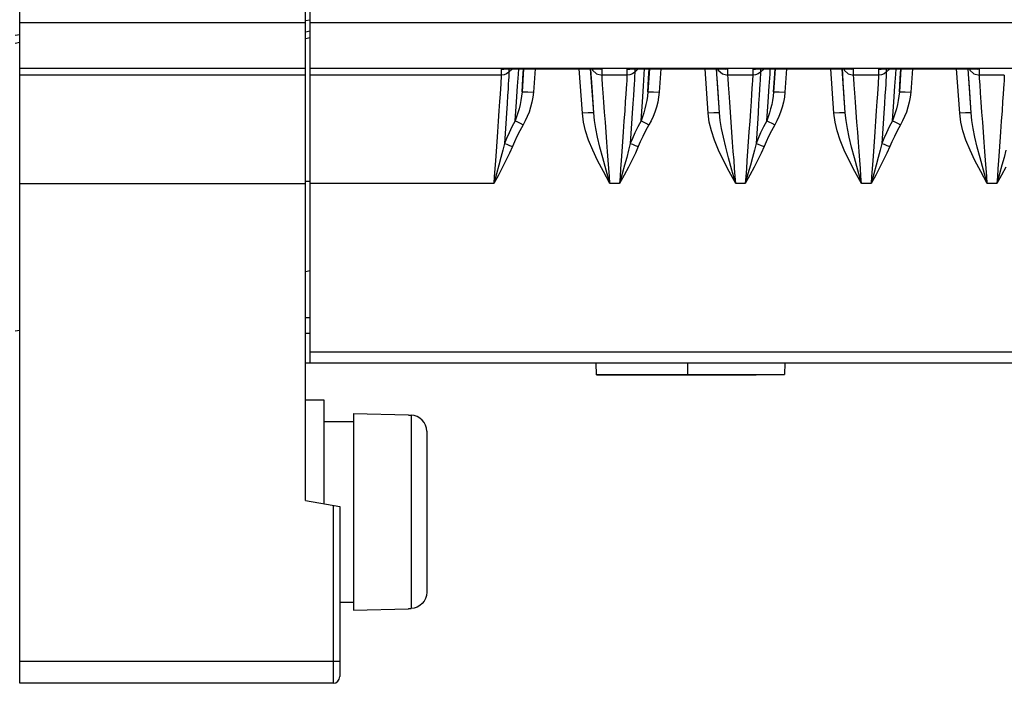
# Model space of a CAD drawing. Header units: millimetres. Extents: x 0 to 700, y 0 to 600.
# Tile 17 of 65: x 78 to 121, y 212 to 241. Entities that reach past the tile are written whole.
import ezdxf

# ---------------------------------------------------------------- set-up
doc = ezdxf.new("R2010")
doc.units = ezdxf.units.MM
doc.header["$LTSCALE"] = 39.111111
doc.layers.get('0').update_dxf_attribs({"linetype": 'CONTINUOUS'})

msp = doc.modelspace()

# ---------------------------------------------------------------- linework, layer by layer
at = {"color": 7, "linetype": 'CONTINUOUS'}
for p, q in [((77.795, 211.854), (77.795, 395.854)), ((90.295, 219.854), (90.295, 395.854)), ((90.495, 225.854), (90.495, 395.854)), ((77.795, 240.752), (90.295, 240.752)), ((90.295, 240.839), (90.476, 240.87)), ((90.495, 240.752), (160.087, 240.752)), ((90.295, 240.348), (90.495, 240.381)), ((77.795, 240.216), (77.595, 240.182)), ((77.795, 239.875), (77.595, 239.84)), ((90.495, 240.075), (90.295, 240.04)), ((77.795, 238.755), (90.295, 238.755)), ((90.495, 238.755), (159.955, 238.755)), ((98.848, 238.722), (98.848, 238.442)), ((98.848, 238.722), (98.915, 238.719)), ((98.848, 238.722), (98.881, 238.717)), ((98.848, 238.722), (103.261, 238.722)), ((98.881, 238.717), (98.923, 238.715)), ((98.915, 238.719), (98.93, 238.719)), ((98.923, 238.715), (98.971, 238.717)), ((98.93, 238.719), (103.179, 238.719)), ((98.971, 238.717), (98.988, 238.719)), ((99.189, 238.576), (99.088, 238.503)), ((99.189, 238.555), (99.187, 238.514)), ((99.189, 238.719), (99.189, 238.576)), ((99.189, 238.576), (99.342, 238.719)), ((99.189, 238.576), (99.189, 238.555)), ((99.603, 238.489), (99.617, 238.719)), ((99.829, 238.719), (99.759, 237.716)), ((99.797, 238.296), (99.824, 238.719)), ((100.329, 238.719), (100.258, 237.707)), ((102.397, 236.789), (102.262, 238.719)), ((102.895, 236.798), (102.761, 238.719)), ((102.785, 238.493), (102.772, 238.719)), ((102.825, 238.719), (102.841, 238.672)), ((102.841, 238.672), (103.022, 238.503)), ((103.101, 238.721), (103.178, 238.715)), ((103.178, 238.715), (103.261, 238.722)), ((103.179, 238.719), (103.261, 238.722)), ((103.261, 238.442), (103.261, 238.722)), ((104.348, 238.722), (104.348, 238.442)), ((104.348, 238.722), (104.381, 238.717)), ((104.348, 238.722), (108.761, 238.722)), ((104.348, 238.722), (104.415, 238.719)), ((104.381, 238.717), (104.423, 238.715)), ((104.415, 238.719), (104.43, 238.719)), ((104.423, 238.715), (104.471, 238.717)), ((104.43, 238.719), (108.679, 238.719)), ((104.471, 238.717), (104.488, 238.719)), ((104.689, 238.576), (104.588, 238.503)), ((104.689, 238.555), (104.687, 238.514)), ((104.689, 238.719), (104.689, 238.576)), ((104.689, 238.576), (104.842, 238.719)), ((104.689, 238.576), (104.689, 238.555)), ((105.103, 238.489), (105.117, 238.719)), ((105.329, 238.719), (105.259, 237.716)), ((105.297, 238.296), (105.324, 238.719)), ((105.829, 238.719), (105.758, 237.707)), ((107.897, 236.789), (107.762, 238.719)), ((108.395, 236.798), (108.261, 238.719)), ((108.285, 238.493), (108.272, 238.719)), ((108.325, 238.719), (108.341, 238.672)), ((108.341, 238.672), (108.522, 238.503)), ((108.601, 238.721), (108.678, 238.715)), ((108.678, 238.715), (108.761, 238.722)), ((108.679, 238.719), (108.761, 238.722)), ((108.761, 238.442), (108.761, 238.722)), ((109.848, 238.722), (109.848, 238.442)), ((109.848, 238.722), (109.881, 238.717)), ((109.848, 238.722), (114.261, 238.722)), ((109.848, 238.722), (109.915, 238.719)), ((109.881, 238.717), (109.923, 238.715)), ((109.915, 238.719), (109.93, 238.719)), ((109.923, 238.715), (109.971, 238.717)), ((109.93, 238.719), (114.179, 238.719)), ((109.971, 238.717), (109.988, 238.719)), ((110.189, 238.576), (110.088, 238.503)), ((110.189, 238.555), (110.187, 238.514)), ((110.189, 238.719), (110.189, 238.576)), ((110.189, 238.576), (110.342, 238.719)), ((110.189, 238.576), (110.189, 238.555)), ((110.603, 238.489), (110.617, 238.719)), ((110.829, 238.719), (110.759, 237.716)), ((110.797, 238.296), (110.824, 238.719)), ((111.329, 238.719), (111.258, 237.707)), ((113.397, 236.789), (113.262, 238.719)), ((113.895, 236.798), (113.761, 238.719)), ((113.785, 238.493), (113.772, 238.719)), ((113.825, 238.719), (113.841, 238.672)), ((113.841, 238.672), (114.022, 238.503)), ((114.101, 238.721), (114.178, 238.715)), ((114.178, 238.715), (114.261, 238.722)), ((114.179, 238.719), (114.261, 238.722)), ((114.261, 238.442), (114.261, 238.722)), ((115.348, 238.722), (115.348, 238.442)), ((115.348, 238.722), (115.381, 238.717)), ((115.348, 238.722), (119.761, 238.722)), ((115.348, 238.722), (115.415, 238.719)), ((115.381, 238.717), (115.423, 238.715)), ((115.415, 238.719), (115.43, 238.719)), ((115.423, 238.715), (115.471, 238.717)), ((115.43, 238.719), (119.679, 238.719)), ((115.471, 238.717), (115.488, 238.719)), ((115.689, 238.576), (115.588, 238.503)), ((115.689, 238.555), (115.687, 238.514)), ((115.689, 238.719), (115.689, 238.576)), ((115.689, 238.576), (115.842, 238.719)), ((115.689, 238.576), (115.689, 238.555)), ((116.103, 238.489), (116.117, 238.719)), ((116.329, 238.719), (116.259, 237.716)), ((116.297, 238.296), (116.324, 238.719)), ((116.829, 238.719), (116.758, 237.707)), ((118.897, 236.789), (118.762, 238.719)), ((119.395, 236.798), (119.261, 238.719)), ((119.285, 238.493), (119.272, 238.719)), ((119.325, 238.719), (119.341, 238.672)), ((119.341, 238.672), (119.522, 238.503)), ((119.601, 238.721), (119.678, 238.715)), ((119.678, 238.715), (119.761, 238.722)), ((119.679, 238.719), (119.761, 238.722)), ((119.761, 238.442), (119.761, 238.722)), ((90.295, 238.442), (77.795, 238.442)), ((98.848, 238.442), (90.495, 238.442)), ((98.836, 238.2), (98.827, 238.056)), ((98.842, 238.304), (98.836, 238.2)), ((98.846, 238.375), (98.842, 238.304)), ((98.848, 238.419), (98.846, 238.375)), ((98.972, 238.458), (98.848, 238.442)), ((98.848, 238.442), (98.848, 238.419)), ((99.088, 238.503), (98.972, 238.458)), ((99.171, 238.227), (99.161, 238.057)), ((99.179, 238.356), (99.171, 238.227)), ((99.184, 238.449), (99.179, 238.356)), ((99.187, 238.514), (99.184, 238.449)), ((99.568, 237.965), (99.603, 238.489)), ((99.759, 237.716), (99.797, 238.296)), ((102.808, 238.129), (102.785, 238.493)), ((102.835, 237.71), (102.808, 238.129)), ((103.022, 238.503), (103.261, 238.442)), ((103.268, 238.304), (103.261, 238.442)), ((104.348, 238.442), (103.261, 238.442)), ((103.286, 238.033), (103.268, 238.304)), ((104.336, 238.2), (104.327, 238.056)), ((104.342, 238.304), (104.336, 238.2)), ((104.346, 238.375), (104.342, 238.304)), ((104.348, 238.419), (104.346, 238.375)), ((104.472, 238.458), (104.348, 238.442)), ((104.348, 238.442), (104.348, 238.419)), ((104.588, 238.503), (104.472, 238.458)), ((104.671, 238.227), (104.661, 238.057)), ((104.679, 238.356), (104.671, 238.227)), ((104.684, 238.449), (104.679, 238.356)), ((104.687, 238.514), (104.684, 238.449)), ((105.068, 237.965), (105.103, 238.489)), ((105.259, 237.716), (105.297, 238.296)), ((108.308, 238.129), (108.285, 238.493)), ((108.335, 237.71), (108.308, 238.129)), ((108.522, 238.503), (108.761, 238.442)), ((108.768, 238.304), (108.761, 238.442)), ((109.848, 238.442), (108.761, 238.442)), ((108.786, 238.033), (108.768, 238.304)), ((109.836, 238.2), (109.827, 238.056)), ((109.842, 238.304), (109.836, 238.2)), ((109.846, 238.375), (109.842, 238.304)), ((109.848, 238.419), (109.846, 238.375)), ((109.972, 238.458), (109.848, 238.442)), ((109.848, 238.442), (109.848, 238.419)), ((110.088, 238.503), (109.972, 238.458)), ((110.171, 238.227), (110.161, 238.057)), ((110.179, 238.356), (110.171, 238.227)), ((110.184, 238.449), (110.179, 238.356)), ((110.187, 238.514), (110.184, 238.449)), ((110.568, 237.965), (110.603, 238.489)), ((110.759, 237.716), (110.797, 238.296)), ((113.808, 238.129), (113.785, 238.493)), ((113.835, 237.71), (113.808, 238.129)), ((114.022, 238.503), (114.261, 238.442)), ((114.268, 238.304), (114.261, 238.442)), ((115.348, 238.442), (114.261, 238.442)), ((114.286, 238.033), (114.268, 238.304)), ((115.336, 238.2), (115.327, 238.056)), ((115.342, 238.304), (115.336, 238.2)), ((115.346, 238.375), (115.342, 238.304)), ((115.348, 238.419), (115.346, 238.375)), ((115.472, 238.458), (115.348, 238.442)), ((115.348, 238.442), (115.348, 238.419)), ((115.588, 238.503), (115.472, 238.458)), ((115.671, 238.227), (115.661, 238.057)), ((115.679, 238.356), (115.671, 238.227)), ((115.684, 238.449), (115.679, 238.356)), ((115.687, 238.514), (115.684, 238.449)), ((116.068, 237.965), (116.103, 238.489)), ((116.259, 237.716), (116.297, 238.296)), ((119.308, 238.129), (119.285, 238.493)), ((119.335, 237.71), (119.308, 238.129)), ((119.522, 238.503), (119.761, 238.442)), ((119.768, 238.304), (119.761, 238.442)), ((120.848, 238.442), (119.761, 238.442)), ((119.786, 238.033), (119.768, 238.304)), ((120.836, 238.2), (120.827, 238.056)), ((120.842, 238.304), (120.836, 238.2)), ((120.846, 238.375), (120.842, 238.304)), ((120.848, 238.419), (120.846, 238.375)), ((120.848, 238.442), (120.848, 238.419)), ((98.814, 237.865), (98.798, 237.616)), ((98.827, 238.056), (98.814, 237.865)), ((99.147, 237.838), (99.13, 237.558)), ((99.161, 238.057), (99.147, 237.838)), ((99.521, 237.279), (99.568, 237.965)), ((99.759, 237.716), (99.741, 237.533)), ((99.759, 237.716), (99.827, 237.724)), ((99.827, 237.724), (100.01, 237.721)), ((100.01, 237.721), (100.258, 237.707)), ((100.258, 237.707), (100.234, 237.484)), ((102.864, 237.26), (102.835, 237.71)), ((103.311, 237.677), (103.286, 238.033)), ((103.34, 237.269), (103.311, 237.677)), ((104.314, 237.865), (104.298, 237.616)), ((104.327, 238.056), (104.314, 237.865)), ((104.647, 237.838), (104.63, 237.558)), ((104.661, 238.057), (104.647, 237.838)), ((105.021, 237.279), (105.068, 237.965)), ((105.259, 237.716), (105.241, 237.533)), ((105.259, 237.716), (105.327, 237.724)), ((105.327, 237.724), (105.51, 237.721)), ((105.51, 237.721), (105.758, 237.707)), ((105.758, 237.707), (105.734, 237.484)), ((108.364, 237.26), (108.335, 237.71)), ((108.811, 237.677), (108.786, 238.033)), ((108.84, 237.269), (108.811, 237.677)), ((109.814, 237.865), (109.798, 237.616)), ((109.827, 238.056), (109.814, 237.865)), ((110.147, 237.838), (110.13, 237.558)), ((110.161, 238.057), (110.147, 237.838)), ((110.521, 237.279), (110.568, 237.965)), ((110.759, 237.716), (110.741, 237.533)), ((110.759, 237.716), (110.827, 237.724)), ((110.827, 237.724), (111.01, 237.721)), ((111.01, 237.721), (111.258, 237.707)), ((111.258, 237.707), (111.234, 237.484)), ((113.864, 237.26), (113.835, 237.71)), ((114.311, 237.677), (114.286, 238.033)), ((114.34, 237.269), (114.311, 237.677)), ((115.314, 237.865), (115.298, 237.616)), ((115.327, 238.056), (115.314, 237.865)), ((115.647, 237.838), (115.63, 237.558)), ((115.661, 238.057), (115.647, 237.838)), ((116.021, 237.279), (116.068, 237.965)), ((116.259, 237.716), (116.241, 237.533)), ((116.259, 237.716), (116.327, 237.724)), ((116.327, 237.724), (116.51, 237.721)), ((116.51, 237.721), (116.758, 237.707)), ((116.758, 237.707), (116.734, 237.484)), ((119.364, 237.26), (119.335, 237.71)), ((119.811, 237.677), (119.786, 238.033)), ((119.84, 237.269), (119.811, 237.677)), ((120.814, 237.865), (120.798, 237.616)), ((120.827, 238.056), (120.814, 237.865)), ((98.776, 237.295), (98.749, 236.895)), ((98.798, 237.616), (98.776, 237.295)), ((99.13, 237.558), (99.107, 237.207)), ((99.463, 236.459), (99.521, 237.279)), ((99.713, 237.347), (99.676, 237.16)), ((99.741, 237.533), (99.713, 237.347)), ((100.193, 237.262), (100.137, 237.044)), ((100.234, 237.484), (100.193, 237.262)), ((102.895, 236.798), (102.864, 237.26)), ((103.371, 236.834), (103.34, 237.269)), ((104.276, 237.295), (104.249, 236.895)), ((104.298, 237.616), (104.276, 237.295)), ((104.63, 237.558), (104.607, 237.207)), ((104.963, 236.459), (105.021, 237.279)), ((105.213, 237.347), (105.176, 237.16)), ((105.241, 237.533), (105.213, 237.347)), ((105.693, 237.262), (105.637, 237.044)), ((105.734, 237.484), (105.693, 237.262)), ((108.395, 236.798), (108.364, 237.26)), ((108.871, 236.834), (108.84, 237.269)), ((109.776, 237.295), (109.749, 236.895)), ((109.798, 237.616), (109.776, 237.295)), ((110.13, 237.558), (110.107, 237.207)), ((110.463, 236.459), (110.521, 237.279)), ((110.713, 237.347), (110.676, 237.16)), ((110.741, 237.533), (110.713, 237.347)), ((111.193, 237.262), (111.137, 237.044)), ((111.234, 237.484), (111.193, 237.262)), ((113.895, 236.798), (113.864, 237.26)), ((114.371, 236.834), (114.34, 237.269)), ((115.276, 237.295), (115.249, 236.895)), ((115.298, 237.616), (115.276, 237.295)), ((115.63, 237.558), (115.607, 237.207)), ((115.963, 236.459), (116.021, 237.279)), ((116.213, 237.347), (116.176, 237.16)), ((116.241, 237.533), (116.213, 237.347)), ((116.693, 237.262), (116.637, 237.044)), ((116.734, 237.484), (116.693, 237.262)), ((119.395, 236.798), (119.364, 237.26)), ((119.871, 236.834), (119.84, 237.269)), ((120.776, 237.295), (120.749, 236.895)), ((120.798, 237.616), (120.776, 237.295)), ((98.749, 236.895), (98.717, 236.436)), ((99.107, 237.207), (99.08, 236.789)), ((99.579, 236.795), (99.523, 236.622)), ((99.631, 236.975), (99.579, 236.795)), ((99.676, 237.16), (99.631, 236.975)), ((100.068, 236.834), (99.989, 236.634)), ((100.137, 237.044), (100.068, 236.834)), ((102.645, 236.803), (102.397, 236.789)), ((102.827, 236.806), (102.645, 236.803)), ((102.895, 236.798), (102.827, 236.806)), ((102.93, 236.467), (102.895, 236.798)), ((103.404, 236.391), (103.371, 236.834)), ((104.249, 236.895), (104.217, 236.436)), ((104.607, 237.207), (104.58, 236.789)), ((105.079, 236.795), (105.023, 236.622)), ((105.131, 236.975), (105.079, 236.795)), ((105.176, 237.16), (105.131, 236.975)), ((105.568, 236.834), (105.489, 236.634)), ((105.637, 237.044), (105.568, 236.834)), ((108.145, 236.803), (107.897, 236.789)), ((108.327, 236.806), (108.145, 236.803)), ((108.395, 236.798), (108.327, 236.806)), ((108.43, 236.467), (108.395, 236.798)), ((108.904, 236.391), (108.871, 236.834)), ((109.749, 236.895), (109.717, 236.436)), ((110.107, 237.207), (110.08, 236.789)), ((110.579, 236.795), (110.523, 236.622)), ((110.631, 236.975), (110.579, 236.795)), ((110.676, 237.16), (110.631, 236.975)), ((111.068, 236.834), (110.989, 236.634)), ((111.137, 237.044), (111.068, 236.834)), ((113.645, 236.803), (113.397, 236.789)), ((113.827, 236.806), (113.645, 236.803)), ((113.895, 236.798), (113.827, 236.806)), ((113.93, 236.467), (113.895, 236.798)), ((114.404, 236.391), (114.371, 236.834)), ((115.249, 236.895), (115.217, 236.436)), ((115.607, 237.207), (115.58, 236.789)), ((116.079, 236.795), (116.023, 236.622)), ((116.131, 236.975), (116.079, 236.795)), ((116.176, 237.16), (116.131, 236.975)), ((116.568, 236.834), (116.489, 236.634)), ((116.637, 237.044), (116.568, 236.834)), ((119.145, 236.803), (118.897, 236.789)), ((119.327, 236.806), (119.145, 236.803)), ((119.395, 236.798), (119.327, 236.806)), ((119.43, 236.467), (119.395, 236.798)), ((119.904, 236.391), (119.871, 236.834)), ((120.749, 236.895), (120.717, 236.436)), ((98.717, 236.436), (98.684, 235.971)), ((99.08, 236.789), (99.051, 236.335)), ((99.463, 236.459), (99.318, 236.184)), ((99.523, 236.622), (99.463, 236.459)), ((99.463, 236.459), (99.559, 236.41)), ((99.559, 236.41), (99.678, 236.346)), ((99.901, 236.446), (99.809, 236.273)), ((99.989, 236.634), (99.901, 236.446)), ((102.447, 236.398), (102.397, 236.789)), ((102.54, 236.008), (102.447, 236.398)), ((102.986, 236.118), (102.93, 236.467)), ((103.437, 235.951), (103.404, 236.391)), ((104.217, 236.436), (104.184, 235.971)), ((104.58, 236.789), (104.551, 236.335)), ((104.963, 236.459), (104.818, 236.184)), ((105.023, 236.622), (104.963, 236.459)), ((104.963, 236.459), (105.059, 236.41)), ((105.059, 236.41), (105.178, 236.346)), ((105.401, 236.446), (105.309, 236.273)), ((105.489, 236.634), (105.401, 236.446)), ((107.947, 236.398), (107.897, 236.789)), ((108.04, 236.008), (107.947, 236.398)), ((108.486, 236.118), (108.43, 236.467)), ((108.937, 235.951), (108.904, 236.391)), ((109.717, 236.436), (109.684, 235.971)), ((110.08, 236.789), (110.051, 236.335)), ((110.463, 236.459), (110.318, 236.184)), ((110.523, 236.622), (110.463, 236.459)), ((110.463, 236.459), (110.559, 236.41)), ((110.559, 236.41), (110.678, 236.346)), ((110.901, 236.446), (110.809, 236.273)), ((110.989, 236.634), (110.901, 236.446)), ((113.447, 236.398), (113.397, 236.789)), ((113.54, 236.008), (113.447, 236.398)), ((113.986, 236.118), (113.93, 236.467)), ((114.437, 235.951), (114.404, 236.391)), ((115.217, 236.436), (115.184, 235.971)), ((115.58, 236.789), (115.551, 236.335)), ((115.963, 236.459), (115.818, 236.184)), ((116.023, 236.622), (115.963, 236.459)), ((115.963, 236.459), (116.059, 236.41)), ((116.059, 236.41), (116.178, 236.346)), ((116.401, 236.446), (116.309, 236.273)), ((116.489, 236.634), (116.401, 236.446)), ((118.947, 236.398), (118.897, 236.789)), ((119.04, 236.008), (118.947, 236.398)), ((119.486, 236.118), (119.43, 236.467)), ((119.937, 235.951), (119.904, 236.391)), ((120.717, 236.436), (120.684, 235.971)), ((98.684, 235.971), (98.623, 235.107)), ((99.051, 236.335), (98.993, 235.461)), ((99.318, 236.184), (99.193, 235.927)), ((99.665, 236.011), (99.54, 235.766)), ((99.809, 236.273), (99.665, 236.011)), ((99.678, 236.346), (99.809, 236.273)), ((102.673, 235.602), (102.54, 236.008)), ((103.065, 235.735), (102.986, 236.118)), ((103.469, 235.524), (103.437, 235.951)), ((104.184, 235.971), (104.123, 235.107)), ((104.551, 236.335), (104.493, 235.461)), ((104.818, 236.184), (104.693, 235.927)), ((105.165, 236.011), (105.04, 235.766)), ((105.309, 236.273), (105.165, 236.011)), ((105.178, 236.346), (105.309, 236.273)), ((108.173, 235.602), (108.04, 236.008)), ((108.565, 235.735), (108.486, 236.118)), ((108.969, 235.524), (108.937, 235.951)), ((109.684, 235.971), (109.623, 235.107)), ((110.051, 236.335), (109.993, 235.461)), ((110.318, 236.184), (110.193, 235.927)), ((110.665, 236.011), (110.54, 235.766)), ((110.809, 236.273), (110.665, 236.011)), ((110.678, 236.346), (110.809, 236.273)), ((113.673, 235.602), (113.54, 236.008)), ((114.065, 235.735), (113.986, 236.118)), ((114.469, 235.524), (114.437, 235.951)), ((115.184, 235.971), (115.123, 235.107)), ((115.551, 236.335), (115.493, 235.461)), ((115.818, 236.184), (115.693, 235.927)), ((116.165, 236.011), (116.04, 235.766)), ((116.309, 236.273), (116.165, 236.011)), ((116.178, 236.346), (116.309, 236.273)), ((119.173, 235.602), (119.04, 236.008)), ((119.565, 235.735), (119.486, 236.118)), ((119.969, 235.524), (119.937, 235.951)), ((120.684, 235.971), (120.623, 235.107)), ((99.085, 235.686), (98.993, 235.461)), ((99.193, 235.927), (99.085, 235.686)), ((99.432, 235.539), (99.341, 235.327)), ((99.54, 235.766), (99.432, 235.539)), ((102.849, 235.17), (102.673, 235.602)), ((103.168, 235.304), (103.065, 235.735)), ((103.499, 235.116), (103.469, 235.524)), ((104.585, 235.686), (104.493, 235.461)), ((104.693, 235.927), (104.585, 235.686)), ((104.932, 235.539), (104.841, 235.327)), ((105.04, 235.766), (104.932, 235.539)), ((108.349, 235.17), (108.173, 235.602)), ((108.668, 235.304), (108.565, 235.735)), ((108.999, 235.116), (108.969, 235.524)), ((110.085, 235.686), (109.993, 235.461)), ((110.193, 235.927), (110.085, 235.686)), ((110.432, 235.539), (110.341, 235.327)), ((110.54, 235.766), (110.432, 235.539)), ((113.849, 235.17), (113.673, 235.602)), ((114.168, 235.304), (114.065, 235.735)), ((114.499, 235.116), (114.469, 235.524)), ((115.585, 235.686), (115.493, 235.461)), ((115.693, 235.927), (115.585, 235.686)), ((115.932, 235.539), (115.841, 235.327)), ((116.04, 235.766), (115.932, 235.539)), ((119.349, 235.17), (119.173, 235.602)), ((119.668, 235.304), (119.565, 235.735)), ((119.999, 235.116), (119.969, 235.524)), ((98.623, 235.107), (98.595, 234.715)), ((98.921, 235.167), (98.838, 234.851)), ((98.993, 235.461), (98.921, 235.167)), ((98.993, 235.461), (99.092, 235.425)), ((99.092, 235.425), (99.211, 235.379)), ((99.211, 235.379), (99.341, 235.327)), ((99.341, 235.327), (99.215, 235.039)), ((103.064, 234.716), (102.849, 235.17)), ((103.293, 234.827), (103.168, 235.304)), ((103.529, 234.731), (103.499, 235.116)), ((104.123, 235.107), (104.095, 234.715)), ((104.421, 235.167), (104.338, 234.851)), ((104.493, 235.461), (104.421, 235.167)), ((104.493, 235.461), (104.592, 235.425)), ((104.592, 235.425), (104.711, 235.379)), ((104.711, 235.379), (104.841, 235.327)), ((104.841, 235.327), (104.715, 235.039)), ((108.564, 234.716), (108.349, 235.17)), ((108.793, 234.827), (108.668, 235.304)), ((109.029, 234.731), (108.999, 235.116)), ((109.623, 235.107), (109.595, 234.715)), ((109.921, 235.167), (109.838, 234.851)), ((109.993, 235.461), (109.921, 235.167)), ((109.993, 235.461), (110.092, 235.425)), ((110.092, 235.425), (110.211, 235.379)), ((110.211, 235.379), (110.341, 235.327)), ((110.341, 235.327), (110.215, 235.039)), ((114.064, 234.716), (113.849, 235.17)), ((114.293, 234.827), (114.168, 235.304)), ((114.529, 234.731), (114.499, 235.116)), ((115.123, 235.107), (115.095, 234.715)), ((115.421, 235.167), (115.338, 234.851)), ((115.493, 235.461), (115.421, 235.167)), ((115.493, 235.461), (115.592, 235.425)), ((115.592, 235.425), (115.711, 235.379)), ((115.711, 235.379), (115.841, 235.327)), ((115.841, 235.327), (115.715, 235.039)), ((119.564, 234.716), (119.349, 235.17)), ((119.793, 234.827), (119.668, 235.304)), ((120.029, 234.731), (119.999, 235.116)), ((120.623, 235.107), (120.595, 234.715)), ((120.921, 235.167), (120.838, 234.851)), ((98.595, 234.715), (98.569, 234.352)), ((98.838, 234.851), (98.745, 234.506)), ((99.072, 234.739), (98.91, 234.422)), ((99.215, 235.039), (99.072, 234.739)), ((103.317, 234.234), (103.064, 234.716)), ((103.439, 234.299), (103.293, 234.827)), ((103.556, 234.368), (103.529, 234.731)), ((104.095, 234.715), (104.069, 234.352)), ((104.338, 234.851), (104.245, 234.506)), ((104.572, 234.739), (104.41, 234.422)), ((104.715, 235.039), (104.572, 234.739)), ((108.817, 234.234), (108.564, 234.716)), ((108.939, 234.299), (108.793, 234.827)), ((109.056, 234.368), (109.029, 234.731)), ((109.595, 234.715), (109.569, 234.352)), ((109.838, 234.851), (109.745, 234.506)), ((110.072, 234.739), (109.91, 234.422)), ((110.215, 235.039), (110.072, 234.739)), ((114.317, 234.234), (114.064, 234.716)), ((114.439, 234.299), (114.293, 234.827)), ((114.556, 234.368), (114.529, 234.731)), ((115.095, 234.715), (115.069, 234.352)), ((115.338, 234.851), (115.245, 234.506)), ((115.572, 234.739), (115.41, 234.422)), ((115.715, 235.039), (115.572, 234.739)), ((119.817, 234.234), (119.564, 234.716)), ((119.939, 234.299), (119.793, 234.827)), ((120.056, 234.368), (120.029, 234.731)), ((120.595, 234.715), (120.569, 234.352)), ((120.838, 234.851), (120.745, 234.506)), ((98.569, 234.352), (98.545, 234.018)), ((98.745, 234.506), (98.64, 234.128)), ((98.91, 234.422), (98.727, 234.081)), ((103.606, 233.711), (103.317, 234.234)), ((103.606, 233.711), (103.439, 234.299)), ((103.582, 234.029), (103.556, 234.368)), ((104.069, 234.352), (104.045, 234.018)), ((104.245, 234.506), (104.14, 234.128)), ((104.41, 234.422), (104.227, 234.081)), ((109.106, 233.711), (108.817, 234.234)), ((109.106, 233.711), (108.939, 234.299)), ((109.082, 234.029), (109.056, 234.368)), ((109.569, 234.352), (109.545, 234.018)), ((109.745, 234.506), (109.64, 234.128)), ((109.91, 234.422), (109.727, 234.081)), ((114.606, 233.711), (114.317, 234.234)), ((114.606, 233.711), (114.439, 234.299)), ((114.582, 234.029), (114.556, 234.368)), ((115.069, 234.352), (115.045, 234.018)), ((115.245, 234.506), (115.14, 234.128)), ((115.41, 234.422), (115.227, 234.081)), ((120.106, 233.711), (119.817, 234.234)), ((120.106, 233.711), (119.939, 234.299)), ((120.082, 234.029), (120.056, 234.368)), ((120.569, 234.352), (120.545, 234.018)), ((120.745, 234.506), (120.64, 234.128)), ((120.91, 234.422), (120.727, 234.081)), ((90.494, 233.796), (90.295, 233.794)), ((98.64, 234.128), (98.523, 233.711)), ((98.727, 234.081), (98.523, 233.711)), ((98.545, 234.018), (98.523, 233.711)), ((103.606, 233.711), (103.582, 234.029)), ((104.14, 234.128), (104.023, 233.711)), ((104.227, 234.081), (104.023, 233.711)), ((104.045, 234.018), (104.023, 233.711)), ((109.106, 233.711), (109.082, 234.029)), ((109.64, 234.128), (109.523, 233.711)), ((109.727, 234.081), (109.523, 233.711)), ((109.545, 234.018), (109.523, 233.711)), ((114.606, 233.711), (114.582, 234.029)), ((115.14, 234.128), (115.023, 233.711)), ((115.227, 234.081), (115.023, 233.711)), ((115.045, 234.018), (115.023, 233.711)), ((120.106, 233.711), (120.082, 234.029)), ((120.64, 234.128), (120.523, 233.711)), ((120.727, 234.081), (120.523, 233.711)), ((120.545, 234.018), (120.523, 233.711)), ((77.795, 233.711), (90.295, 233.711)), ((98.523, 233.711), (90.495, 233.711)), ((104.023, 233.711), (103.606, 233.711)), ((109.523, 233.711), (109.106, 233.711)), ((115.023, 233.711), (114.606, 233.711)), ((120.523, 233.711), (120.106, 233.711)), ((90.495, 229.889), (90.295, 229.854)), ((90.295, 227.854), (90.495, 227.854)), ((77.795, 227.289), (77.595, 227.254)), ((90.495, 227.154), (90.295, 227.15)), ((157.372, 226.328), (90.495, 226.328)), ((157.372, 225.854), (90.295, 225.854)), ((103.014, 225.337), (103.005, 225.854)), ((106.995, 225.854), (106.995, 225.337)), ((111.246, 225.854), (111.238, 225.359)), ((103.014, 225.359), (111.238, 225.359)), ((103.014, 225.337), (110.004, 225.337)), ((111.238, 225.359), (110.004, 225.337)), ((90.295, 224.254), (91.095, 224.254)), ((91.095, 224.254), (91.095, 219.713)), ((92.395, 223.654), (92.395, 215.054)), ((92.395, 223.654), (94.795, 223.599)), ((94.795, 223.599), (94.795, 223.581)), ((94.795, 223.581), (94.911, 223.578)), ((94.911, 223.578), (94.911, 215.13)), ((95.045, 223.562), (94.911, 223.578)), ((95.174, 223.52), (95.045, 223.562)), ((95.292, 223.454), (95.174, 223.52)), ((95.395, 223.367), (95.292, 223.454)), ((91.095, 223.304), (92.395, 223.304)), ((95.48, 223.261), (95.395, 223.367)), ((95.543, 223.141), (95.48, 223.261)), ((95.582, 223.01), (95.543, 223.141)), ((95.595, 222.874), (95.582, 223.01)), ((95.595, 222.874), (95.595, 215.833)), ((90.295, 219.854), (91.795, 219.589)), ((91.495, 219.642), (91.495, 211.854)), ((91.795, 219.589), (91.795, 212.154)), ((95.595, 215.833), (95.582, 215.698)), ((91.795, 215.404), (92.395, 215.404)), ((95.395, 215.341), (95.292, 215.253)), ((95.48, 215.447), (95.395, 215.341)), ((95.543, 215.567), (95.48, 215.447)), ((95.582, 215.698), (95.543, 215.567)), ((92.395, 215.054), (94.795, 215.108)), ((94.795, 215.127), (94.911, 215.13)), ((94.795, 215.127), (94.795, 215.108)), ((95.045, 215.146), (94.911, 215.13)), ((95.174, 215.188), (95.045, 215.146)), ((95.292, 215.253), (95.174, 215.188)), ((91.495, 212.802), (77.795, 212.802)), ((91.645, 212.804), (91.495, 212.802)), ((91.755, 212.809), (91.645, 212.804)), ((91.795, 212.817), (91.755, 212.809)), ((91.495, 211.854), (77.795, 211.854))]:
    msp.add_line(p, q, dxfattribs=at)
msp.add_arc((91.495, 212.154), 0.3, 270, 360, dxfattribs=at)

doc.saveas('drawing.dxf')
